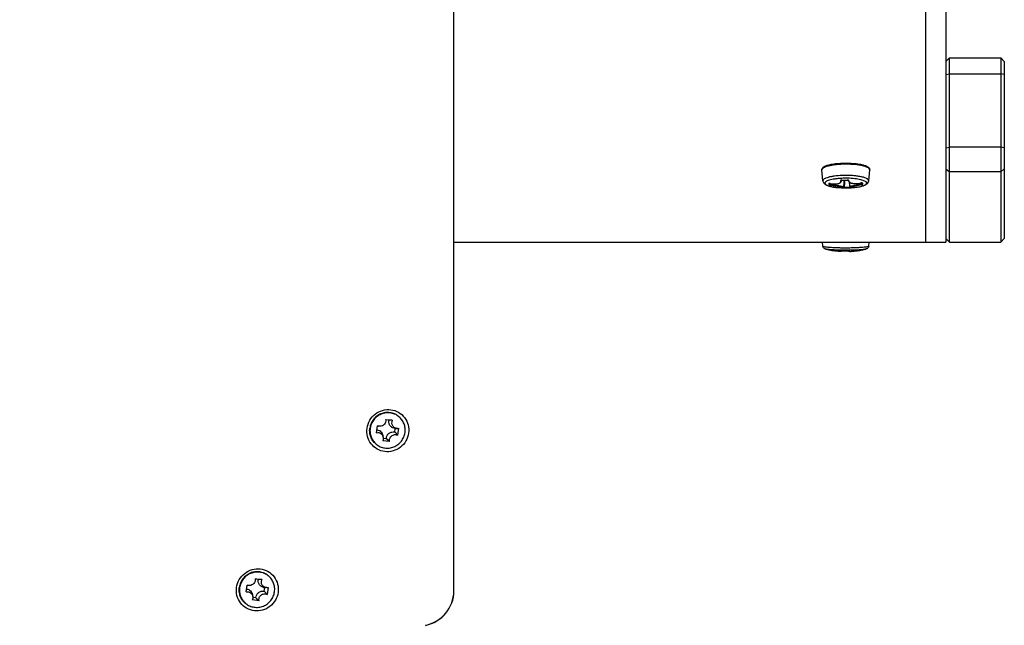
# Model space of a CAD drawing. Header units: millimetres. Extents: x 0 to 420, y 0 to 297.
# Tile 224 of 256: x 262 to 276, y 170 to 178. Entities that reach past the tile are written whole.
import ezdxf

# ---------------------------------------------------------------- set-up
doc = ezdxf.new("R2010")
doc.units = ezdxf.units.MM
doc.header["$LTSCALE"] = 23.1
doc.layers.get('0').update_dxf_attribs({"linetype": 'CONTINUOUS'})
doc.layers.add('DIM_PILOTEES', color=7, linetype='CONTINUOUS')
doc.styles.add('TEXTSTYLE_2', font='txt', dxfattribs={"width": 0.97619})
doc.dimstyles.new('DIMSTYLE_1', dxfattribs={"dimtxt": 2.5, "dimasz": 0.1875, "dimexe": 0.125, "dimexo": 0.0625, "dimgap": 1.25, "dimtad": 0, "dimtih": 1, "dimtoh": 1, "dimdsep": 46, "dimtxsty": 'TEXTSTYLE_2', "dimblk": '_FILLED', "dimblk1": '_FILLED', "dimblk2": '_FILLED', "dimcen": 0.09, "dimazin": 2, "dimtfac": 1, "dimtofl": 0, "dimtmove": 0, "dimatfit": 3, "dimldrblk": '_FILLED', "dimfxl": 1, "dimtolj": 1, "dimarcsym": 0})

# ---------------------------------------------------------------- blocks, each defined once
blk = doc.blocks.new('_FILLED')
at = {"color": 0, "linetype": 'BYBLOCK'}
blk.add_solid([(0, 0), (-1, 0.167), (-1, -0.167)], dxfattribs=at)
blk = doc.blocks.new('*D0')
at = {"layer": 'DIM_PILOTEES', "color": 2, "linetype": 'CONTINUOUS'}
for p, q in [((218.881, 254.209), (215.095, 254.209)), ((215.22, 254.209), (215.22, 191.754)), ((273.853, 254.209), (218.881, 254.209)), ((215.22, 129.447), (215.22, 186.754)), ((218.881, 129.447), (215.095, 129.447)), ((273.878, 129.447), (218.881, 129.447))]:
    blk.add_line(p, q, dxfattribs=at)
at = {"layer": 'DIM_PILOTEES', "color": 2, "linetype": 'CONTINUOUS', "xscale": 0.1875, "yscale": 0.1875, "zscale": 0.1875}
for p, rotation in [((215.22, 254.209), 90), ((215.22, 129.447), 270)]:
    blk.add_blockref('_FILLED', p, dxfattribs=dict(at, rotation=rotation))
at = {"layer": 'DIM_PILOTEES', "color": 2, "linetype": 'CONTINUOUS', "insert": (215.22, 190.504), "char_height": 2.5, "width": 10.98214, "attachment_point": 2, "line_spacing_factor": 0.9, "style": 'TEXTSTYLE_2'}
blk.add_mtext('{\\ftxt;\\W0.0001;\\H0.0001;\\~}{\\ftxt;\\W2.9285714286;\\H2.5; }{\\ftxt;\\W0.0001;\\H0.0001;\\~}', dxfattribs=at)

msp = doc.modelspace()

# ---------------------------------------------------------------- linework, layer by layer
at = {"color": 7, "linetype": 'CONTINUOUS'}
for p, q in [((275.121, 254.072), (275.121, 175.172)), ((275.421, 254.072), (275.421, 175.172)), ((268.247, 170.088), (268.247, 226.496)), ((275.421, 177.804), (275.471, 177.854)), ((275.471, 177.854), (276.221, 177.854)), ((275.471, 175.172), (275.471, 177.854)), ((276.221, 177.854), (276.221, 175.172)), ((276.271, 177.804), (276.221, 177.854)), ((276.271, 177.804), (276.271, 175.222)), ((275.421, 177.613), (275.471, 177.624)), ((275.471, 177.624), (276.221, 177.624)), ((276.271, 177.613), (276.221, 177.624)), ((275.421, 176.543), (275.471, 176.555)), ((276.221, 176.555), (275.471, 176.555)), ((276.271, 176.543), (276.221, 176.555)), ((275.421, 176.241), (275.471, 176.193)), ((276.271, 176.241), (276.221, 176.193)), ((273.627, 176.064), (273.613, 176.223)), ((274.295, 176.064), (274.309, 176.223)), ((276.221, 176.193), (275.471, 176.193)), ((273.717, 176.013), (273.714, 176.023)), ((273.72, 176.005), (273.717, 176.013)), ((273.722, 176.025), (273.721, 176.025)), ((273.721, 176.025), (273.721, 176.025)), ((273.721, 176.025), (273.721, 176.025)), ((273.721, 176.025), (273.722, 176.025)), ((273.722, 176.025), (273.722, 176.025)), ((273.722, 176.025), (273.723, 176.025)), ((273.723, 176.025), (273.724, 176.025)), ((273.724, 176.025), (273.725, 176.025)), ((273.731, 176.025), (273.725, 176.026)), ((273.725, 176.025), (273.727, 176.025)), ((273.727, 176.025), (273.728, 176.025)), ((273.728, 176.025), (273.73, 176.025)), ((273.732, 176.014), (273.729, 176.022)), ((273.73, 176.025), (273.731, 176.025)), ((273.731, 176.025), (273.733, 176.024)), ((273.733, 176.024), (273.732, 176.014)), ((273.733, 176.024), (273.732, 176.014)), ((273.733, 176.024), (273.734, 176.024)), ((273.734, 176.025), (273.734, 176.024)), ((273.734, 176.024), (273.745, 176.022)), ((273.744, 176.022), (273.743, 176.008)), ((273.745, 176.022), (273.759, 176.02)), ((273.759, 176.02), (273.772, 176.019)), ((273.772, 176.019), (273.785, 176.018)), ((273.785, 176.018), (273.797, 176.018)), ((273.797, 176.018), (273.809, 176.018)), ((273.809, 176.018), (273.821, 176.019)), ((273.821, 176.019), (273.832, 176.02)), ((273.832, 176.02), (273.843, 176.022)), ((273.835, 175.967), (273.835, 175.967)), ((273.843, 176.022), (273.852, 176.024)), ((273.852, 176.024), (273.861, 176.027)), ((273.861, 176.027), (273.869, 176.03)), ((273.869, 176.03), (273.877, 176.034)), ((273.877, 176.034), (273.883, 176.038)), ((273.883, 176.038), (273.888, 176.043)), ((273.888, 176.043), (273.892, 176.048)), ((273.892, 176.048), (273.895, 176.054)), ((273.894, 176.071), (273.895, 176.072)), ((273.894, 176.071), (273.894, 176.071)), ((273.894, 176.071), (273.894, 176.071)), ((273.895, 176.072), (273.896, 176.072)), ((273.895, 176.054), (273.897, 176.06)), ((273.896, 176.072), (273.897, 176.072)), ((273.902, 176.074), (273.897, 176.074)), ((273.897, 176.072), (273.898, 176.073)), ((273.897, 176.063), (273.898, 176.073)), ((273.897, 176.06), (273.897, 176.063)), ((273.898, 176.073), (273.899, 176.073)), ((273.899, 176.073), (273.901, 176.073)), ((273.901, 176.073), (273.903, 176.073)), ((273.903, 176.073), (273.904, 176.073)), ((273.904, 176.074), (273.904, 176.074)), ((273.904, 176.074), (273.904, 176.073)), ((273.904, 176.073), (273.916, 176.073)), ((273.916, 176.073), (273.929, 176.073)), ((273.929, 176.073), (273.943, 176.073)), ((273.943, 176.073), (273.956, 176.073)), ((273.956, 176.073), (273.97, 176.074)), ((273.97, 176.074), (273.981, 176.074)), ((273.981, 176.075), (273.981, 176.074)), ((273.981, 176.074), (273.983, 176.074)), ((273.983, 176.074), (273.985, 176.074)), ((273.985, 176.074), (273.986, 176.074)), ((273.986, 176.074), (273.988, 176.074)), ((273.988, 176.074), (273.99, 176.074)), ((273.99, 176.074), (273.991, 176.074)), ((273.991, 176.074), (273.992, 176.073)), ((273.992, 176.073), (273.993, 176.073)), ((273.993, 176.073), (273.994, 176.072)), ((273.993, 176.073), (273.993, 176.07)), ((273.993, 176.07), (273.995, 176.064)), ((273.995, 176.064), (273.998, 176.058)), ((273.998, 176.058), (274.003, 176.052)), ((274.003, 176.052), (274.009, 176.047)), ((274.009, 176.047), (274.015, 176.042)), ((274.015, 176.042), (274.023, 176.037)), ((274.017, 175.974), (274.023, 175.973)), ((274.025, 175.974), (274.018, 176.04)), ((274.023, 176.037), (274.032, 176.034)), ((274.023, 175.973), (274.025, 175.973)), ((274.025, 175.974), (274.025, 175.973)), ((274.025, 175.973), (274.026, 175.971)), ((274.026, 175.971), (274.026, 175.97)), ((274.026, 175.97), (274.028, 175.968)), ((274.028, 175.968), (274.029, 175.967)), ((274.029, 175.967), (274.03, 175.966)), ((274.03, 175.966), (274.031, 175.965)), ((274.031, 175.965), (274.033, 175.965)), ((274.032, 176.034), (274.041, 176.031)), ((274.033, 175.965), (274.033, 175.965)), ((274.041, 176.031), (274.052, 176.028)), ((274.052, 176.028), (274.063, 176.026)), ((274.063, 176.026), (274.074, 176.025)), ((274.074, 176.025), (274.087, 176.024)), ((274.087, 176.024), (274.099, 176.023)), ((274.087, 175.967), (274.087, 175.967)), ((274.099, 176.023), (274.113, 176.023)), ((274.113, 176.023), (274.126, 176.024)), ((274.126, 176.024), (274.14, 176.025)), ((274.14, 176.025), (274.154, 176.027)), ((274.154, 176.027), (274.168, 176.03)), ((274.168, 176.03), (274.181, 176.032)), ((274.179, 176.032), (274.18, 176.032)), ((274.181, 176.032), (274.183, 176.033)), ((274.183, 176.033), (274.185, 176.033)), ((274.185, 176.033), (274.187, 176.033)), ((274.185, 176.033), (274.186, 176.016)), ((274.187, 176.033), (274.188, 176.033)), ((274.188, 176.033), (274.19, 176.033)), ((274.19, 176.033), (274.191, 176.033)), ((274.191, 176.033), (274.192, 176.033)), ((274.192, 176.033), (274.193, 176.033)), ((274.192, 176.033), (274.193, 176.031)), ((274.193, 176.033), (274.194, 176.033)), ((274.193, 176.031), (274.194, 176.028)), ((274.194, 176.033), (274.194, 176.033)), ((274.194, 176.033), (274.194, 176.033)), ((274.194, 176.028), (274.196, 176.021)), ((274.196, 176.021), (274.196, 176.021)), ((274.196, 176.021), (274.196, 176.02)), ((274.205, 176.022), (274.208, 176.014)), ((268.247, 175.172), (275.421, 175.172)), ((268.248, 170.112), (268.248, 175.172)), ((273.627, 175.111), (273.622, 175.172)), ((274.294, 175.109), (274.293, 175.108)), ((274.295, 175.111), (274.3, 175.172)), ((275.421, 175.222), (275.471, 175.172)), ((275.471, 175.172), (276.221, 175.172)), ((276.271, 175.222), (276.221, 175.172)), ((273.848, 175.039), (273.849, 175.039)), ((273.849, 175.039), (273.852, 175.038)), ((273.852, 175.038), (273.856, 175.038)), ((273.856, 175.038), (273.859, 175.038)), ((273.859, 175.038), (273.862, 175.038)), ((273.862, 175.038), (273.865, 175.037)), ((273.865, 175.037), (273.868, 175.037)), ((273.868, 175.037), (273.87, 175.037)), ((273.87, 175.037), (273.873, 175.037)), ((273.873, 175.037), (273.875, 175.037)), ((273.875, 175.037), (273.877, 175.037)), ((273.877, 175.037), (273.879, 175.037)), ((273.879, 175.037), (273.881, 175.037)), ((273.881, 175.037), (273.882, 175.038)), ((273.882, 175.038), (273.884, 175.038)), ((273.884, 175.038), (273.885, 175.038)), ((273.885, 175.038), (273.887, 175.038)), ((273.887, 175.038), (273.888, 175.039)), ((273.888, 175.039), (273.89, 175.039)), ((273.889, 175.043), (273.89, 175.043)), ((273.89, 175.043), (273.891, 175.044)), ((273.89, 175.043), (273.89, 175.043)), ((273.89, 175.043), (273.89, 175.043)), ((273.89, 175.039), (273.891, 175.04)), ((273.891, 175.044), (273.892, 175.044)), ((273.891, 175.04), (273.893, 175.041)), ((273.892, 175.044), (273.893, 175.044)), ((273.893, 175.044), (273.894, 175.044)), ((273.893, 175.041), (273.895, 175.043)), ((273.894, 175.044), (273.895, 175.044)), ((273.895, 175.044), (273.896, 175.044)), ((273.895, 175.043), (273.895, 175.044)), ((273.896, 175.044), (273.897, 175.044)), ((273.897, 175.044), (273.899, 175.044)), ((273.899, 175.044), (273.9, 175.044)), ((273.9, 175.044), (273.902, 175.044)), ((273.902, 175.044), (273.916, 175.043)), ((273.904, 175.044), (273.904, 175.044)), ((273.916, 175.043), (273.929, 175.043)), ((273.929, 175.043), (273.942, 175.043)), ((273.942, 175.043), (273.956, 175.043)), ((273.956, 175.043), (273.969, 175.043)), ((273.969, 175.043), (273.983, 175.043)), ((273.981, 175.043), (273.981, 175.043)), ((273.983, 175.043), (273.985, 175.043)), ((273.985, 175.043), (273.986, 175.043)), ((273.986, 175.043), (273.988, 175.043)), ((273.988, 175.043), (273.989, 175.043)), ((273.989, 175.043), (273.99, 175.043)), ((273.99, 175.043), (273.992, 175.043)), ((273.992, 175.043), (273.993, 175.043)), ((273.993, 175.043), (273.994, 175.043)), ((273.994, 175.043), (273.995, 175.043)), ((273.995, 175.043), (273.996, 175.043)), ((273.996, 175.043), (273.996, 175.043)), ((273.996, 175.043), (273.998, 175.043)), ((273.996, 175.043), (273.997, 175.042)), ((273.997, 175.042), (273.999, 175.041)), ((273.999, 175.041), (274.001, 175.04)), ((274.001, 175.04), (274.003, 175.039)), ((274.003, 175.039), (274.005, 175.038)), ((274.005, 175.038), (274.007, 175.038)), ((274.007, 175.038), (274.009, 175.038)), ((274.009, 175.038), (274.011, 175.037)), ((274.011, 175.037), (274.014, 175.037)), ((274.014, 175.037), (274.017, 175.037)), ((274.017, 175.037), (274.02, 175.036)), ((274.02, 175.036), (274.023, 175.036)), ((274.023, 175.036), (274.027, 175.036)), ((274.027, 175.036), (274.031, 175.036)), ((274.031, 175.036), (274.035, 175.036)), ((274.035, 175.036), (274.039, 175.036)), ((274.039, 175.036), (274.043, 175.037)), ((274.043, 175.037), (274.048, 175.037)), ((274.048, 175.037), (274.053, 175.037)), ((274.053, 175.037), (274.059, 175.037)), ((274.059, 175.037), (274.064, 175.038)), ((274.064, 175.038), (274.07, 175.038)), ((274.07, 175.038), (274.076, 175.039)), ((274.076, 175.039), (274.082, 175.039)), ((267.254, 172.587), (267.354, 172.575)), ((267.254, 172.587), (267.254, 172.586)), ((267.301, 172.577), (267.254, 172.583)), ((267.122, 172.394), (267.136, 172.495)), ((267.173, 172.487), (267.148, 172.487)), ((267.386, 172.406), (267.393, 172.457)), ((267.426, 172.457), (267.41, 172.457)), ((267.442, 172.459), (267.428, 172.358)), ((267.31, 172.266), (267.211, 172.278)), ((267.218, 172.33), (267.214, 172.355)), ((267.219, 172.316), (267.264, 172.311)), ((265.352, 170.267), (265.452, 170.255)), ((265.352, 170.267), (265.352, 170.266)), ((265.399, 170.257), (265.352, 170.263)), ((265.22, 170.074), (265.234, 170.175)), ((265.271, 170.167), (265.246, 170.167)), ((265.484, 170.086), (265.491, 170.137)), ((265.524, 170.137), (265.508, 170.137)), ((265.54, 170.139), (265.526, 170.038)), ((265.408, 169.946), (265.309, 169.958)), ((265.316, 170.01), (265.312, 170.035)), ((265.317, 169.996), (265.362, 169.991))]:
    msp.add_line(p, q, dxfattribs=at)
for centre, radius, start, end in [((273.961, 174.798), 1.303, 88.7444, 92.635), ((273.684, 176.069), 0.0571, 185.2047, 198.214), ((273.905, 176.08), 0.185, 197.2071, 198.1824), ((273.719, 175.945), 0.0804, 79.6569, 81.7131), ((273.961, 177.164), 1.203, 263.973, 276.027), ((273.902, 176.037), 0.0373, 98.3337, 99.9041), ((273.903, 176.025), 0.0493, 89.2572, 91.2152), ((273.92, 177.333), 1.26, 269.2825, 272.7588), ((273.92, 175.972), 0.01, 268.0569, 354.0719), ((258.334, 177.613), 15.682, 353.9911, 354.3655), ((259.013, 177.537), 15.009, 354.0144, 354.4023), ((273.958, 177.16), 1.188, 269.1764, 272.849), ((273.959, 177.159), 1.198, 269.1747, 272.8473), ((273.983, 176.026), 0.049, 88.7429, 92.413), ((273.983, 176.027), 0.0482, 92.4172, 92.7564), ((274.001, 176.077), 0.00856, 195.9037, 207.2993), ((288.482, 177.729), 14.571, 186.6284, 186.9194), ((274.195, 175.963), 0.0711, 102.174, 102.3703), ((274.195, 175.96), 0.0739, 100.1092, 102.1646), ((274.2, 176.041), 0.00955, 225.7368, 231.9821), ((274.613, 176.155), 0.429, 196.8017, 198.1292), ((273.961, 176.235), 1.202, 256.0372, 264.5853), ((273.897, 174.854), 0.19, 87.8005, 88.3082), ((273.95, 176.231), 1.188, 267.8028, 271.5058), ((273.986, 174.863), 0.181, 90.9746, 91.5045), ((273.99, 174.963), 0.0801, 85.1491, 85.886), ((273.961, 176.235), 1.202, 275.7688, 283.9635), ((274.221, 175.189), 0.124, 283.3973, 283.9602), ((268.05, 174.784), 0.198, 0.0051, 5.2648), ((267.404, 172.557), 0.105, 168.9402, 175.2096), ((266.995, 166.031), 6.553, 87.0087, 87.3217), ((267.065, 167.389), 5.193, 86.8221, 86.9983), ((267.29, 172.436), 0.248, 50.5858, 52.0736), ((267.115, 172.336), 0.102, 81.4138, 82.488), ((267.146, 172.589), 0.102, 263.9317, 270.9342), ((266.709, 171.765), 0.933, 41.694, 43.4407), ((267.403, 172.907), 0.45, 268.7374, 270.8924), ((267.425, 172.539), 0.0826, 270.9575, 281.9542), ((267.274, 172.417), 0.248, 229.0933, 230.5856), ((268.109, 173.153), 1.194, 224.9276, 226.4368), ((265.502, 170.237), 0.105, 168.9402, 175.2096), ((265.093, 163.711), 6.553, 87.0087, 87.3217), ((265.163, 165.069), 5.193, 86.8221, 86.9983), ((265.388, 170.116), 0.248, 50.5858, 52.0736), ((265.213, 170.016), 0.102, 81.4138, 82.488), ((265.244, 170.269), 0.102, 263.9317, 270.9342), ((264.807, 169.445), 0.933, 41.694, 43.4407), ((265.501, 170.587), 0.45, 268.7374, 270.8924), ((265.523, 170.219), 0.0826, 270.9575, 281.9542), ((267.751, 170.112), 0.497, 357.2477, 359.997), ((266.207, 170.833), 1.194, 224.9276, 226.4368), ((265.372, 170.097), 0.248, 229.0933, 230.5856)]:
    msp.add_arc(centre, radius, start, end, dxfattribs=at)
for centre, ratio, start_param, end_param in [((267.747, 170.074), 0.970657, -2.019552, -0.620517), ((267.748, 170.073), 0.970655, -2.019638, -0.620604), ((267.748, 170.099), 0.970655, 5.612065, 5.662582)]:
    msp.add_ellipse(centre, major_axis=(0.407, 0.3), ratio=ratio, start_param=start_param, end_param=end_param, dxfattribs=at)
for points, knots in [([(273.613, 176.223), (273.612, 176.229), (273.614, 176.241), (273.625, 176.256), (273.639, 176.268), (273.657, 176.278), (273.678, 176.287), (273.713, 176.298), (273.741, 176.304), (273.761, 176.307)], [0, 0, 0, 0, 0.098641, 0.194729, 0.293066, 0.402041, 0.526305, 0.667588, 1, 1, 1, 1]), ([(274.306, 176.236), (274.302, 176.242), (274.288, 176.254), (274.26, 176.267), (274.223, 176.279), (274.156, 176.293), (274.058, 176.304), (273.954, 176.307), (273.869, 176.303), (273.808, 176.298), (273.753, 176.29), (273.705, 176.28), (273.666, 176.268), (273.64, 176.257), (273.625, 176.246), (273.618, 176.239), (273.613, 176.231), (273.613, 176.226), (273.613, 176.223)], [0, 0, 0, 0, 0.029276, 0.070995, 0.125567, 0.191868, 0.351447, 0.52946, 0.618031, 0.702325, 0.779562, 0.847275, 0.903473, 0.946903, 0.963825, 0.977824, 0.989507, 1, 1, 1, 1]), ([(273.761, 176.307), (273.792, 176.313), (273.859, 176.32), (273.961, 176.324), (274.063, 176.32), (274.13, 176.313), (274.161, 176.307)], [0, 0, 0, 0, 0.23779, 0.499999, 0.762208, 1, 1, 1, 1]), ([(274.161, 176.307), (274.179, 176.304), (274.212, 176.297), (274.25, 176.285), (274.274, 176.273), (274.289, 176.264), (274.3, 176.253), (274.306, 176.243), (274.307, 176.239)], [0, 0, 0, 0, 0.32776, 0.597298, 0.7104, 0.811725, 0.90598, 1, 1, 1, 1]), ([(274.308, 176.231), (274.308, 176.231), (274.307, 176.233), (274.306, 176.235), (274.306, 176.236)], [0, 0, 0, 0, 0.24064, 1, 1, 1, 1]), ([(273.906, 176.142), (273.868, 176.14), (273.815, 176.136), (273.748, 176.125), (273.706, 176.116), (273.673, 176.105), (273.65, 176.094), (273.638, 176.085), (273.631, 176.078), (273.628, 176.071), (273.627, 176.066), (273.627, 176.064)], [0, 0, 0, 0, 0.370949, 0.534455, 0.67696, 0.794871, 0.886101, 0.921876, 0.951749, 0.977028, 1, 1, 1, 1]), ([(273.901, 176.1), (273.884, 176.099), (273.85, 176.097), (273.801, 176.091), (273.758, 176.084), (273.721, 176.075), (273.692, 176.065), (273.673, 176.054), (273.663, 176.045), (273.658, 176.039), (273.657, 176.032), (273.657, 176.028), (273.658, 176.026)], [0, 0, 0, 0, 0.19652, 0.380139, 0.545358, 0.687466, 0.802929, 0.890089, 0.923643, 0.95165, 0.976094, 1, 1, 1, 1]), ([(274.294, 176.071), (274.292, 176.078), (274.283, 176.086), (274.269, 176.095), (274.248, 176.106), (274.214, 176.117), (274.164, 176.127), (274.106, 176.136), (274.019, 176.143), (273.951, 176.143), (273.906, 176.142)], [0, 0, 0, 0, 0.049595, 0.083475, 0.124121, 0.225572, 0.35179, 0.498367, 0.659651, 1, 1, 1, 1]), ([(274.264, 176.036), (274.263, 176.041), (274.255, 176.051), (274.236, 176.062), (274.21, 176.072), (274.176, 176.081), (274.136, 176.089), (274.073, 176.098), (274.024, 176.101), (273.99, 176.101)], [0, 0, 0, 0, 0.051584, 0.124661, 0.222305, 0.343695, 0.486204, 0.646138, 1, 1, 1, 1]), ([(273.63, 176.051), (273.633, 176.043), (273.641, 176.029), (273.659, 176.013), (273.681, 176.002), (273.715, 175.988), (273.766, 175.976), (273.81, 175.97), (273.835, 175.967)], [0, 0, 0, 0, 0.107923, 0.208112, 0.30999, 0.421504, 0.684764, 1, 1, 1, 1]), ([(273.658, 176.026), (273.659, 176.022), (273.664, 176.015), (273.676, 176.006), (273.692, 175.998), (273.722, 175.987), (273.77, 175.975), (273.812, 175.969), (273.835, 175.967)], [0, 0, 0, 0, 0.057114, 0.131611, 0.227073, 0.34413, 0.638683, 1, 1, 1, 1]), ([(273.725, 176.026), (273.723, 176.026), (273.72, 176.026), (273.717, 176.025), (273.715, 176.025), (273.714, 176.023), (273.714, 176.023)], [0, 0, 0, 0, 0.391163, 0.68745, 0.877825, 1, 1, 1, 1]), ([(273.72, 176.005), (273.723, 176.004), (273.729, 176.006), (273.732, 176.011), (273.732, 176.014)], [0, 0, 0, 0, 0.502171, 1, 1, 1, 1]), ([(273.72, 176.005), (273.72, 176.005), (273.721, 176.004), (273.723, 176.002), (273.728, 176.001), (273.735, 175.999), (273.74, 175.998), (273.743, 175.997)], [0, 0, 0, 0, 0.047711, 0.123016, 0.353048, 0.661223, 1, 1, 1, 1]), ([(273.732, 176.014), (273.732, 176.013), (273.733, 176.012), (273.736, 176.011), (273.739, 176.009), (273.742, 176.009), (273.743, 176.008)], [0, 0, 0, 0, 0.136323, 0.368818, 0.670868, 1, 1, 1, 1]), ([(273.734, 176.025), (273.755, 176.021), (273.785, 176.017), (273.824, 176.019), (273.848, 176.023), (273.867, 176.03), (273.881, 176.039), (273.888, 176.052), (273.887, 176.061), (273.885, 176.065)], [0, 0, 0, 0, 0.356818, 0.515143, 0.652269, 0.764886, 0.853747, 0.926746, 1, 1, 1, 1]), ([(273.743, 175.997), (273.742, 175.998), (273.742, 175.999), (273.742, 176.002), (273.743, 176.005), (273.743, 176.007), (273.743, 176.008)], [0, 0, 0, 0, 0.129864, 0.359862, 0.6633, 1, 1, 1, 1]), ([(273.93, 175.971), (273.929, 175.972), (273.928, 175.973), (273.925, 175.974), (273.92, 175.976), (273.914, 175.977), (273.905, 175.979), (273.891, 175.983), (273.871, 175.987), (273.842, 175.992), (273.811, 175.998), (273.777, 176.003), (273.755, 176.007), (273.743, 176.008)], [0, 0, 0, 0, 0.008647, 0.026026, 0.052554, 0.088134, 0.132474, 0.185138, 0.313063, 0.466075, 0.636947, 0.817658, 1, 1, 1, 1]), ([(273.919, 175.962), (273.919, 175.963), (273.918, 175.963), (273.915, 175.964), (273.91, 175.966), (273.904, 175.967), (273.896, 175.969), (273.883, 175.972), (273.863, 175.976), (273.837, 175.981), (273.807, 175.987), (273.775, 175.992), (273.754, 175.996), (273.743, 175.997)], [0, 0, 0, 0, 0.008096, 0.025195, 0.051541, 0.087006, 0.131285, 0.183939, 0.311981, 0.465244, 0.636424, 0.817423, 1, 1, 1, 1]), ([(273.896, 176.073), (273.894, 176.073), (273.891, 176.072), (273.888, 176.071), (273.885, 176.068), (273.885, 176.066), (273.885, 176.065)], [0, 0, 0, 0, 0.346946, 0.624096, 0.82969, 1, 1, 1, 1]), ([(273.885, 176.065), (273.887, 176.065), (273.892, 176.067), (273.895, 176.07), (273.895, 176.072)], [0, 0, 0, 0, 0.507784, 1, 1, 1, 1]), ([(273.897, 176.063), (273.897, 176.064), (273.897, 176.067), (273.897, 176.07), (273.896, 176.072)], [0, 0, 0, 0, 0.242957, 1, 1, 1, 1]), ([(273.919, 175.962), (273.919, 175.962), (273.92, 175.962), (273.921, 175.962), (273.923, 175.962), (273.926, 175.961), (273.929, 175.961), (273.935, 175.961), (273.939, 175.961), (273.941, 175.961)], [0, 0, 0, 0, 0.024385, 0.085262, 0.180624, 0.306631, 0.458139, 0.62897, 1, 1, 1, 1]), ([(273.93, 175.971), (273.93, 175.971), (273.93, 175.971), (273.931, 175.971), (273.932, 175.972), (273.934, 175.972), (273.937, 175.972), (273.939, 175.972), (273.941, 175.972)], [0, 0, 0, 0, 0.025609, 0.087624, 0.183669, 0.309632, 0.630215, 1, 1, 1, 1]), ([(273.941, 175.961), (273.941, 175.961), (273.941, 175.961), (273.941, 175.962), (273.941, 175.963), (273.941, 175.965), (273.941, 175.968), (273.941, 175.971), (273.941, 175.972)], [0, 0, 0, 0, 0.027998, 0.090799, 0.187499, 0.314327, 0.635518, 1, 1, 1, 1]), ([(273.992, 176.075), (273.991, 176.075), (273.989, 176.075), (273.986, 176.075), (273.984, 176.075)], [0, 0, 0, 0, 0.240232, 1, 1, 1, 1]), ([(274.003, 176.068), (274.003, 176.069), (274, 176.072), (273.996, 176.074), (273.993, 176.074), (273.992, 176.075)], [0, 0, 0, 0, 0.380836, 0.662366, 1, 1, 1, 1]), ([(274.003, 176.068), (274.001, 176.067), (273.997, 176.068), (273.994, 176.071), (273.993, 176.073)], [0, 0, 0, 0, 0.511501, 1, 1, 1, 1]), ([(274.003, 176.068), (274.003, 176.063), (274.006, 176.053), (274.018, 176.042), (274.036, 176.033), (274.058, 176.027), (274.085, 176.024), (274.126, 176.023), (274.158, 176.028), (274.179, 176.032)], [0, 0, 0, 0, 0.069581, 0.149378, 0.248347, 0.368952, 0.509381, 0.665301, 1, 1, 1, 1]), ([(274.018, 175.962), (274.018, 175.962), (274.018, 175.963), (274.018, 175.963), (274.017, 175.964), (274.017, 175.967), (274.017, 175.97), (274.017, 175.972), (274.017, 175.974)], [0, 0, 0, 0, 0.027898, 0.09104, 0.188078, 0.315132, 0.636289, 1, 1, 1, 1]), ([(274.018, 175.962), (274.02, 175.962), (274.025, 175.963), (274.03, 175.963), (274.034, 175.964)], [0, 0, 0, 0, 0.298829, 1, 1, 1, 1]), ([(274.186, 176.016), (274.176, 176.014), (274.155, 176.01), (274.125, 176.004), (274.097, 175.998), (274.073, 175.992), (274.053, 175.987), (274.038, 175.982), (274.03, 175.979), (274.026, 175.976), (274.025, 175.975), (274.025, 175.974)], [0, 0, 0, 0, 0.191405, 0.37641, 0.547811, 0.698721, 0.823062, 0.916035, 0.974619, 0.990945, 1, 1, 1, 1]), ([(274.034, 175.964), (274.035, 175.964), (274.035, 175.964), (274.036, 175.964), (274.037, 175.964), (274.037, 175.964), (274.037, 175.964), (274.037, 175.964)], [0, 0, 0, 0, 0.472672, 0.720312, 0.873107, 0.93514, 1, 1, 1, 1]), ([(274.188, 176.005), (274.178, 176.003), (274.156, 175.999), (274.126, 175.992), (274.102, 175.987), (274.085, 175.983), (274.073, 175.98), (274.063, 175.977), (274.055, 175.974), (274.048, 175.972), (274.042, 175.97), (274.039, 175.968), (274.037, 175.967), (274.036, 175.966), (274.035, 175.965), (274.036, 175.964), (274.037, 175.964)], [0, 0, 0, 0, 0.204795, 0.401578, 0.58132, 0.662096, 0.735492, 0.800643, 0.856804, 0.903374, 0.939918, 0.966207, 0.975538, 0.982433, 0.99031, 1, 1, 1, 1]), ([(274.087, 175.967), (274.113, 175.97), (274.149, 175.975), (274.195, 175.985), (274.223, 175.994), (274.248, 176.005), (274.27, 176.018), (274.288, 176.037), (274.294, 176.055), (274.295, 176.064)], [0, 0, 0, 0, 0.315196, 0.452431, 0.57477, 0.683667, 0.784349, 0.887119, 1, 1, 1, 1]), ([(274.087, 175.967), (274.101, 175.968), (274.127, 175.972), (274.163, 175.978), (274.191, 175.985), (274.21, 175.991), (274.226, 175.996), (274.242, 176.004), (274.257, 176.013), (274.264, 176.023), (274.265, 176.031), (274.265, 176.035), (274.264, 176.036)], [0, 0, 0, 0, 0.201958, 0.386042, 0.548545, 0.620764, 0.686564, 0.798167, 0.88341, 0.946272, 0.973138, 1, 1, 1, 1]), ([(274.192, 176.034), (274.191, 176.034), (274.188, 176.034), (274.185, 176.033), (274.182, 176.033)], [0, 0, 0, 0, 0.233346, 1, 1, 1, 1]), ([(274.186, 176.016), (274.187, 176.016), (274.189, 176.017), (274.192, 176.018), (274.193, 176.019)], [0, 0, 0, 0, 0.272085, 1, 1, 1, 1]), ([(274.188, 176.005), (274.188, 176.007), (274.187, 176.01), (274.187, 176.014), (274.186, 176.016)], [0, 0, 0, 0, 0.358032, 1, 1, 1, 1]), ([(274.188, 176.005), (274.191, 176.006), (274.196, 176.007), (274.201, 176.009), (274.205, 176.01), (274.207, 176.011), (274.208, 176.013), (274.208, 176.014)], [0, 0, 0, 0, 0.36868, 0.683752, 0.806108, 0.899453, 1, 1, 1, 1]), ([(274.202, 176.031), (274.202, 176.033), (274.198, 176.034), (274.194, 176.034), (274.192, 176.034)], [0, 0, 0, 0, 0.344628, 1, 1, 1, 1]), ([(274.193, 176.019), (274.194, 176.019), (274.195, 176.02), (274.195, 176.02), (274.196, 176.021)], [0, 0, 0, 0, 0.304064, 1, 1, 1, 1]), ([(274.208, 176.014), (274.206, 176.013), (274.201, 176.014), (274.197, 176.018), (274.196, 176.02)], [0, 0, 0, 0, 0.503662, 1, 1, 1, 1]), ([(273.671, 175.069), (273.668, 175.07), (273.66, 175.072), (273.647, 175.078), (273.633, 175.09), (273.628, 175.103), (273.627, 175.111)], [0, 0, 0, 0, 0.172214, 0.366673, 0.644538, 1, 1, 1, 1]), ([(273.901, 175.085), (273.883, 175.085), (273.847, 175.086), (273.795, 175.088), (273.748, 175.091), (273.708, 175.094), (273.675, 175.097), (273.651, 175.101), (273.636, 175.105), (273.629, 175.108), (273.627, 175.11), (273.627, 175.111)], [0, 0, 0, 0, 0.200692, 0.38903, 0.559449, 0.70694, 0.827216, 0.9169, 0.973882, 0.990243, 1, 1, 1, 1]), ([(274.293, 175.108), (274.291, 175.107), (274.286, 175.105), (274.277, 175.103), (274.265, 175.1), (274.243, 175.097), (274.207, 175.093), (274.158, 175.09), (274.1, 175.087), (274.036, 175.085), (273.969, 175.085), (273.924, 175.085), (273.901, 175.085)], [0, 0, 0, 0, 0.015463, 0.039028, 0.070779, 0.110511, 0.212396, 0.340673, 0.490067, 0.654375, 0.82675, 1, 1, 1, 1]), ([(274.283, 175.085), (274.278, 175.08), (274.267, 175.073), (274.256, 175.07), (274.251, 175.069)], [0, 0, 0, 0, 0.574741, 1, 1, 1, 1]), ([(274.295, 175.111), (274.294, 175.106), (274.292, 175.097), (274.286, 175.089), (274.283, 175.085)], [0, 0, 0, 0, 0.523956, 1, 1, 1, 1]), ([(274.295, 175.111), (274.295, 175.111), (274.294, 175.11), (274.294, 175.109), (274.294, 175.109)], [0, 0, 0, 0, 0.712477, 1, 1, 1, 1]), ([(273.898, 175.053), (273.873, 175.053), (273.826, 175.054), (273.762, 175.058), (273.716, 175.062), (273.688, 175.065), (273.676, 175.068), (273.671, 175.069)], [0, 0, 0, 0, 0.330922, 0.620204, 0.848233, 0.934362, 1, 1, 1, 1]), ([(273.848, 175.039), (273.851, 175.038), (273.858, 175.038), (273.867, 175.037), (273.874, 175.037), (273.88, 175.037), (273.883, 175.038), (273.885, 175.038), (273.886, 175.039), (273.887, 175.04), (273.887, 175.041), (273.886, 175.042), (273.885, 175.042)], [0, 0, 0, 0, 0.245646, 0.455939, 0.628663, 0.762357, 0.856645, 0.889577, 0.914039, 0.932318, 0.949419, 1, 1, 1, 1]), ([(273.892, 175.044), (273.891, 175.044), (273.889, 175.044), (273.888, 175.043), (273.887, 175.043), (273.886, 175.043), (273.885, 175.043), (273.885, 175.042), (273.885, 175.042), (273.885, 175.042)], [0, 0, 0, 0, 0.44045, 0.612867, 0.750426, 0.851954, 0.91808, 0.95701, 1, 1, 1, 1]), ([(273.902, 175.044), (273.901, 175.044), (273.898, 175.044), (273.894, 175.044), (273.892, 175.044)], [0, 0, 0, 0, 0.273613, 1, 1, 1, 1]), ([(274.25, 175.069), (274.242, 175.067), (274.224, 175.064), (274.194, 175.06), (274.155, 175.057), (274.093, 175.054), (274.006, 175.052), (273.934, 175.052), (273.898, 175.053)], [0, 0, 0, 0, 0.063984, 0.15261, 0.263136, 0.391985, 0.687293, 1, 1, 1, 1]), ([(273.995, 175.043), (273.994, 175.043), (273.99, 175.043), (273.986, 175.043), (273.983, 175.043)], [0, 0, 0, 0, 0.223832, 1, 1, 1, 1]), ([(274.003, 175.041), (274.003, 175.042), (274.002, 175.042), (274.001, 175.042), (273.999, 175.043), (273.997, 175.043), (273.996, 175.043)], [0, 0, 0, 0, 0.096896, 0.296085, 0.600366, 1, 1, 1, 1]), ([(274.003, 175.041), (274.003, 175.041), (274.005, 175.039), (274.012, 175.037), (274.027, 175.036), (274.052, 175.037), (274.071, 175.038), (274.081, 175.039)], [0, 0, 0, 0, 0.032668, 0.088605, 0.286904, 0.596934, 1, 1, 1, 1]), ([(266.98, 172.4), (266.978, 172.44), (266.99, 172.522), (267.052, 172.629), (267.149, 172.704), (267.268, 172.738), (267.389, 172.724), (267.495, 172.663), (267.568, 172.566), (267.589, 172.487), (267.591, 172.448)], [0, 0, 0, 0, 0.125652, 0.252048, 0.378373, 0.503855, 0.628208, 0.751806, 0.875476, 1, 1, 1, 1]), ([(267.442, 172.631), (267.425, 172.646), (267.386, 172.67), (267.32, 172.689), (267.251, 172.689), (267.184, 172.672), (267.124, 172.637), (267.074, 172.588), (267.039, 172.528), (267.026, 172.484), (267.023, 172.461)], [0, 0, 0, 0, 0.123259, 0.246916, 0.371255, 0.496369, 0.622138, 0.74826, 0.874341, 1, 1, 1, 1]), ([(267.442, 172.631), (267.425, 172.645), (267.386, 172.668), (267.32, 172.685), (267.252, 172.685), (267.186, 172.666), (267.127, 172.632), (267.078, 172.583), (267.044, 172.523), (267.031, 172.479), (267.028, 172.457)], [0, 0, 0, 0, 0.123258, 0.246938, 0.371306, 0.496439, 0.622206, 0.748312, 0.874367, 1, 1, 1, 1]), ([(267.254, 172.586), (267.256, 172.574), (267.255, 172.549), (267.238, 172.516), (267.209, 172.493), (267.185, 172.487), (267.173, 172.487)], [0, 0, 0, 0, 0.249047, 0.500001, 0.750954, 1, 1, 1, 1]), ([(267.393, 172.457), (267.38, 172.457), (267.353, 172.464), (267.321, 172.49), (267.301, 172.525), (267.298, 172.553), (267.3, 172.566)], [0, 0, 0, 0, 0.249829, 0.498679, 0.748301, 1, 1, 1, 1]), ([(267.426, 172.457), (267.413, 172.457), (267.385, 172.463), (267.354, 172.493), (267.341, 172.534), (267.348, 172.562), (267.354, 172.575)], [0, 0, 0, 0, 0.249196, 0.497338, 0.747234, 1, 1, 1, 1]), ([(267.536, 172.396), (267.539, 172.418), (267.54, 172.461), (267.524, 172.525), (267.493, 172.582), (267.464, 172.614), (267.447, 172.627)], [0, 0, 0, 0, 0.251934, 0.502377, 0.751553, 1, 1, 1, 1]), ([(267.591, 172.448), (267.593, 172.408), (267.581, 172.326), (267.519, 172.219), (267.421, 172.143), (267.303, 172.11), (267.182, 172.124), (267.076, 172.184), (267.002, 172.281), (266.982, 172.36), (266.98, 172.4)], [0, 0, 0, 0, 0.125652, 0.252048, 0.378373, 0.503855, 0.628208, 0.751806, 0.875476, 1, 1, 1, 1]), ([(267.112, 172.23), (267.096, 172.243), (267.066, 172.275), (267.035, 172.332), (267.02, 172.396), (267.02, 172.439), (267.023, 172.461)], [0, 0, 0, 0, 0.248447, 0.497623, 0.748064, 1, 1, 1, 1]), ([(267.028, 172.457), (267.025, 172.436), (267.025, 172.393), (267.039, 172.331), (267.068, 172.275), (267.096, 172.243), (267.112, 172.23)], [0, 0, 0, 0, 0.251909, 0.502362, 0.75156, 1, 1, 1, 1]), ([(267.117, 172.226), (267.134, 172.211), (267.173, 172.187), (267.239, 172.169), (267.308, 172.168), (267.375, 172.185), (267.435, 172.22), (267.485, 172.269), (267.52, 172.329), (267.533, 172.374), (267.536, 172.396)], [0, 0, 0, 0, 0.123259, 0.246916, 0.371255, 0.49637, 0.622138, 0.74826, 0.874342, 1, 1, 1, 1]), ([(267.122, 172.394), (267.133, 172.397), (267.155, 172.397), (267.185, 172.385), (267.208, 172.361), (267.216, 172.341), (267.218, 172.33)], [0, 0, 0, 0, 0.251332, 0.500751, 0.749727, 1, 1, 1, 1]), ([(267.13, 172.436), (267.14, 172.435), (267.16, 172.429), (267.186, 172.41), (267.205, 172.385), (267.212, 172.365), (267.214, 172.355)], [0, 0, 0, 0, 0.250136, 0.499472, 0.749103, 1, 1, 1, 1]), ([(267.173, 172.487), (267.169, 172.487), (267.157, 172.487), (267.145, 172.491), (267.136, 172.495)], [0, 0, 0, 0, 0.251701, 1, 1, 1, 1]), ([(267.264, 172.311), (267.265, 172.325), (267.273, 172.354), (267.302, 172.388), (267.342, 172.407), (267.372, 172.408), (267.386, 172.406)], [0, 0, 0, 0, 0.250422, 0.50174, 0.752018, 1, 1, 1, 1]), ([(267.31, 172.266), (267.309, 172.274), (267.308, 172.289), (267.315, 172.319), (267.339, 172.352), (267.376, 172.367), (267.407, 172.366), (267.421, 172.361), (267.428, 172.358)], [0, 0, 0, 0, 0.12523, 0.251208, 0.501913, 0.751275, 0.87598, 1, 1, 1, 1]), ([(267.405, 172.385), (267.407, 172.383), (267.415, 172.374), (267.422, 172.365), (267.428, 172.358)], [0, 0, 0, 0, 0.246286, 1, 1, 1, 1]), ([(267.218, 172.33), (267.22, 172.322), (267.22, 172.304), (267.214, 172.286), (267.211, 172.278)], [0, 0, 0, 0, 0.498326, 1, 1, 1, 1]), ([(267.286, 172.289), (267.288, 172.287), (267.296, 172.279), (267.304, 172.272), (267.31, 172.266)], [0, 0, 0, 0, 0.245761, 1, 1, 1, 1]), ([(265.078, 170.08), (265.076, 170.12), (265.088, 170.202), (265.15, 170.309), (265.247, 170.384), (265.366, 170.418), (265.487, 170.404), (265.593, 170.343), (265.666, 170.246), (265.687, 170.167), (265.689, 170.128)], [0, 0, 0, 0, 0.125652, 0.252048, 0.378373, 0.503855, 0.628208, 0.751806, 0.875476, 1, 1, 1, 1]), ([(265.54, 170.311), (265.523, 170.326), (265.484, 170.35), (265.418, 170.369), (265.349, 170.369), (265.282, 170.352), (265.222, 170.317), (265.172, 170.268), (265.137, 170.208), (265.124, 170.164), (265.121, 170.141)], [0, 0, 0, 0, 0.123259, 0.246916, 0.371255, 0.496369, 0.622138, 0.74826, 0.874341, 1, 1, 1, 1]), ([(265.54, 170.311), (265.523, 170.325), (265.484, 170.348), (265.418, 170.365), (265.35, 170.365), (265.284, 170.346), (265.225, 170.312), (265.176, 170.263), (265.142, 170.203), (265.129, 170.159), (265.126, 170.137)], [0, 0, 0, 0, 0.123258, 0.246938, 0.371306, 0.496439, 0.622206, 0.748312, 0.874367, 1, 1, 1, 1]), ([(265.352, 170.266), (265.354, 170.254), (265.353, 170.229), (265.336, 170.196), (265.307, 170.173), (265.283, 170.167), (265.271, 170.167)], [0, 0, 0, 0, 0.249047, 0.500001, 0.750954, 1, 1, 1, 1]), ([(265.491, 170.137), (265.478, 170.137), (265.451, 170.144), (265.419, 170.17), (265.399, 170.205), (265.396, 170.233), (265.398, 170.246)], [0, 0, 0, 0, 0.249829, 0.498679, 0.748301, 1, 1, 1, 1]), ([(265.524, 170.137), (265.511, 170.137), (265.483, 170.143), (265.452, 170.173), (265.439, 170.214), (265.446, 170.242), (265.452, 170.255)], [0, 0, 0, 0, 0.249196, 0.497338, 0.747234, 1, 1, 1, 1]), ([(265.634, 170.076), (265.637, 170.098), (265.638, 170.141), (265.622, 170.205), (265.591, 170.262), (265.562, 170.294), (265.545, 170.307)], [0, 0, 0, 0, 0.251934, 0.502377, 0.751553, 1, 1, 1, 1]), ([(265.689, 170.128), (265.691, 170.088), (265.679, 170.006), (265.617, 169.899), (265.519, 169.823), (265.401, 169.79), (265.28, 169.804), (265.174, 169.864), (265.1, 169.961), (265.08, 170.04), (265.078, 170.08)], [0, 0, 0, 0, 0.125652, 0.252048, 0.378373, 0.503855, 0.628208, 0.751806, 0.875476, 1, 1, 1, 1]), ([(265.21, 169.91), (265.194, 169.923), (265.164, 169.955), (265.133, 170.012), (265.118, 170.076), (265.118, 170.119), (265.121, 170.141)], [0, 0, 0, 0, 0.248447, 0.497623, 0.748064, 1, 1, 1, 1]), ([(265.126, 170.137), (265.123, 170.116), (265.123, 170.073), (265.137, 170.011), (265.166, 169.955), (265.194, 169.923), (265.21, 169.91)], [0, 0, 0, 0, 0.251909, 0.502362, 0.75156, 1, 1, 1, 1]), ([(265.215, 169.906), (265.232, 169.891), (265.271, 169.867), (265.337, 169.849), (265.406, 169.848), (265.473, 169.865), (265.533, 169.9), (265.583, 169.949), (265.618, 170.009), (265.631, 170.054), (265.634, 170.076)], [0, 0, 0, 0, 0.123259, 0.246916, 0.371255, 0.49637, 0.622138, 0.74826, 0.874342, 1, 1, 1, 1]), ([(265.22, 170.074), (265.231, 170.077), (265.253, 170.077), (265.283, 170.065), (265.306, 170.041), (265.314, 170.021), (265.316, 170.01)], [0, 0, 0, 0, 0.251332, 0.500751, 0.749727, 1, 1, 1, 1]), ([(265.228, 170.116), (265.238, 170.115), (265.258, 170.109), (265.284, 170.09), (265.303, 170.065), (265.31, 170.045), (265.312, 170.035)], [0, 0, 0, 0, 0.250136, 0.499472, 0.749103, 1, 1, 1, 1]), ([(265.271, 170.167), (265.267, 170.167), (265.255, 170.167), (265.243, 170.171), (265.234, 170.175)], [0, 0, 0, 0, 0.251701, 1, 1, 1, 1]), ([(265.362, 169.991), (265.363, 170.005), (265.372, 170.034), (265.4, 170.068), (265.44, 170.087), (265.47, 170.088), (265.484, 170.086)], [0, 0, 0, 0, 0.250422, 0.50174, 0.752018, 1, 1, 1, 1]), ([(265.503, 170.065), (265.505, 170.063), (265.513, 170.054), (265.521, 170.045), (265.526, 170.038)], [0, 0, 0, 0, 0.246286, 1, 1, 1, 1]), ([(265.316, 170.01), (265.318, 170.002), (265.318, 169.984), (265.312, 169.966), (265.309, 169.958)], [0, 0, 0, 0, 0.498326, 1, 1, 1, 1]), ([(265.384, 169.969), (265.386, 169.967), (265.394, 169.959), (265.402, 169.952), (265.408, 169.946)], [0, 0, 0, 0, 0.245761, 1, 1, 1, 1]), ([(265.408, 169.946), (265.407, 169.954), (265.406, 169.969), (265.413, 169.999), (265.437, 170.032), (265.474, 170.047), (265.505, 170.046), (265.519, 170.041), (265.526, 170.038)], [0, 0, 0, 0, 0.12523, 0.251208, 0.501913, 0.751275, 0.87598, 1, 1, 1, 1])]:
    msp.add_open_spline(points, degree=3, knots=knots, dxfattribs=at)
for points in [[(274.307, 176.239), (274.309, 176.234), (274.31, 176.228), (274.309, 176.223)], [(274.309, 176.223), (274.309, 176.226), (274.309, 176.228), (274.308, 176.231)], [(273.714, 176.023), (273.717, 176.022), (273.721, 176.023), (273.723, 176.025)], [(274.037, 175.964), (274.035, 175.964), (274.034, 175.964), (274.033, 175.965)], [(274.202, 176.031), (274.199, 176.031), (274.196, 176.031), (274.194, 176.033)], [(274.295, 176.064), (274.295, 176.066), (274.295, 176.069), (274.294, 176.071)], [(273.885, 175.042), (273.887, 175.042), (273.889, 175.043), (273.891, 175.044)], [(274.003, 175.041), (274.001, 175.041), (273.999, 175.042), (273.998, 175.043)]]:
    msp.add_open_spline(points, degree=3, dxfattribs=at)

# ---------------------------------------------------------------- dimensions: what is measured, and where the dimension line sits
at = {"layer": 'DIM_PILOTEES', "color": 2, "linetype": 'CONTINUOUS'}
dim = msp.add_linear_dim(base=(215.22, 254.209), p1=(273.941, 129.447), p2=(273.915, 254.209), angle=90, text='{\\ftxt;\\W0.0001;\\H0.0001;\\~}{\\ftxt;\\W2.9285714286;\\H2.5; }{\\ftxt;\\W0.0001;\\H0.0001;\\~}', dimstyle='DIMSTYLE_1', dxfattribs=at)
dim.commit()
dim.dimension.update_dxf_attribs({"geometry": '*D0', "text_midpoint": (211.559, 188.004), "dimtype": 160})

doc.saveas('drawing.dxf')
